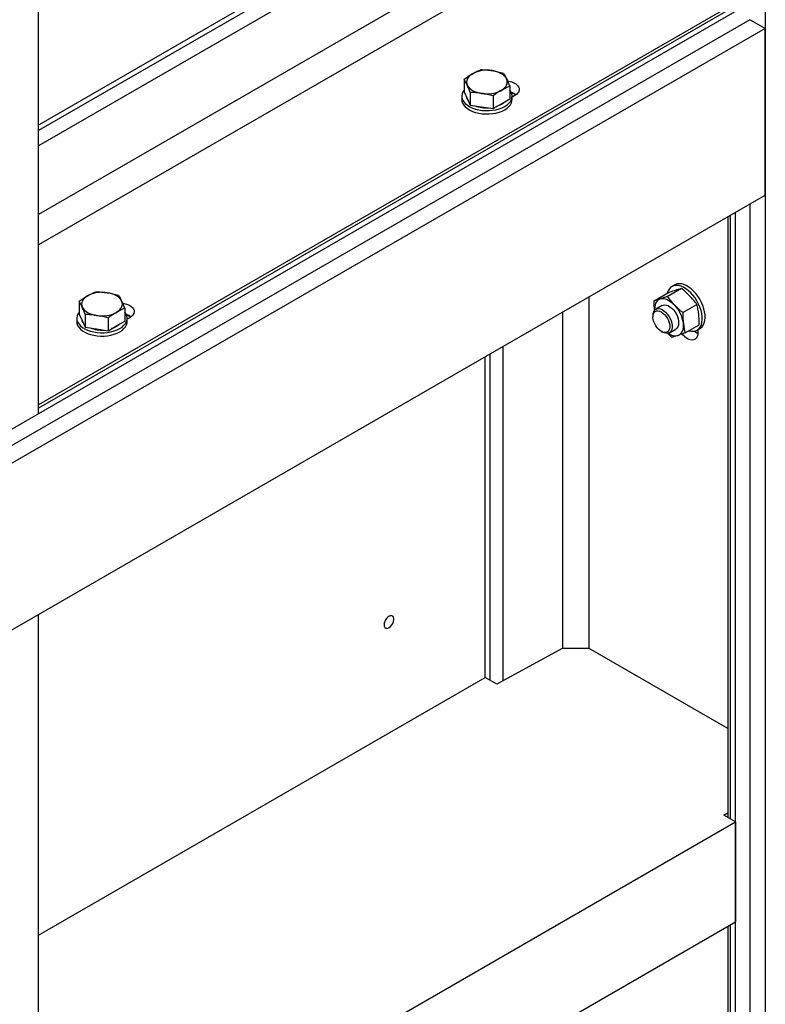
# Model space of a CAD drawing. Header units: millimetres. Extents: x 0 to 25230, y 0 to 17820.
# Tile 147 of 214: x 20274 to 20822, y 8801 to 9525. Entities that reach past the tile are written whole.
import ezdxf

# ---------------------------------------------------------------- set-up
doc = ezdxf.new("R2010")
doc.units = ezdxf.units.MM
doc.linetypes.add('SLD-Sólida', pattern=[0])
doc.layers.add('REFERÊNCIAS', color=9, linetype='SLD-Sólida')

msp = doc.modelspace()

# ---------------------------------------------------------------- linework, layer by layer
at = {"layer": 'REFERÊNCIAS', "linetype": 'SLD-Sólida', "lineweight": 25, "ltscale": 30}
for p, q in [((20821.95, 10473.6), (20821.95, 7388.79)), ((20287.91, 9235.36), (20287.91, 10165.31)), ((20681.21, 9659.33), (20287.91, 9432.28)), ((20616, 9637.03), (20287.91, 9447.62)), ((20619.56, 9634.98), (20287.91, 9443.52)), ((20682.64, 9609.79), (20287.91, 9381.92)), ((20692.37, 9592.94), (20287.91, 9359.44)), ((20810.63, 9537.12), (19332.05, 8683.55)), ((20794.69, 9534.39), (20287.91, 9241.83)), ((20796.3, 9532.95), (20287.91, 9239.46)), ((20810.63, 9525.06), (19332.05, 8671.49)), ((20821.95, 9518.53), (20810.63, 9525.06)), ((20821.95, 9518.53), (19332.05, 8658.43)), ((20821.95, 9396.05), (20821.95, 9518.53)), ((20600.69, 9481.31), (20600.69, 9471.94)), ((20634.15, 9476.13), (20634.15, 9466.76)), ((20598.92, 9468.84), (20598.92, 9466.39)), ((20600.69, 9471.94), (20602.93, 9467.11)), ((20605.17, 9471.65), (20605.17, 9462.28)), ((20621.9, 9469.06), (20621.9, 9459.69)), ((20637.92, 9469.25), (20635.92, 9468.09)), ((20635.92, 9466.39), (20635.92, 9468.84)), ((20602.93, 9467.11), (20605.17, 9462.28)), ((20605.17, 9462.28), (20613.54, 9460.98)), ((20621.9, 9459.69), (20628.02, 9463.23)), ((20628.02, 9463.23), (20634.15, 9466.76)), ((20613.54, 9460.98), (20621.9, 9459.69)), ((19332.05, 8535.95), (20821.95, 9396.05)), ((20810.63, 9389.52), (20810.63, 7395.32)), ((20800.03, 7389.29), (20800.03, 9383.4)), ((20794.42, 9380.16), (20794.42, 8938.53)), ((20796.47, 8937.35), (20796.47, 9381.34)), ((20740.31, 9318.4), (20750.75, 9324.42)), ((20749.95, 9321.56), (20760.39, 9327.58)), ((20755.42, 9330.09), (20753.3, 9328.86)), ((20317.84, 9318.03), (20317.84, 9308.66)), ((20692.55, 9062.66), (20692.55, 9321.35)), ((20351.31, 9312.85), (20351.31, 9303.48)), ((20673.08, 9062.66), (20673.08, 9310.11)), ((20746.24, 9314.97), (20741.47, 9312.21)), ((20761.32, 9309.73), (20771.75, 9315.75)), ((20316.08, 9305.56), (20316.08, 9303.11)), ((20317.84, 9308.66), (20320.09, 9303.83)), ((20320.09, 9303.83), (20322.33, 9299)), ((20322.33, 9308.37), (20322.33, 9299)), ((20339.06, 9305.78), (20339.06, 9296.41)), ((20345.18, 9299.94), (20351.31, 9303.48)), ((20355.08, 9305.97), (20353.08, 9304.81)), ((20353.08, 9303.11), (20353.08, 9305.56)), ((20739.39, 9307.64), (20739.39, 9306.61)), ((20322.33, 9299), (20330.69, 9297.7)), ((20330.69, 9297.7), (20339.06, 9296.41)), ((20339.06, 9296.41), (20345.18, 9299.94)), ((20745.58, 9295.9), (20746.46, 9295.39)), ((20751.46, 9294.89), (20756.24, 9297.65)), ((20763.04, 9294.73), (20773.48, 9300.75)), ((20771.8, 9296.82), (20773.92, 9298.04)), ((20772.45, 9297.19), (20772.45, 9294.97)), ((20629.47, 9039.12), (20629.47, 9284.93)), ((20616.18, 9041.43), (20616.18, 9277.26)), ((20619.74, 9039.38), (20619.74, 9279.31)), ((20287.91, 9235.36), (20224.27, 9198.62)), ((20288.08, 7093.75), (20288.08, 9087.86)), ((20672.76, 9062.66), (20624.68, 9036.52)), ((20692.55, 9062.66), (20672.76, 9062.66)), ((20794.42, 9003.85), (20692.55, 9062.66)), ((20288.08, 8852.02), (20616.18, 9041.43)), ((20624.68, 9036.52), (20616.18, 9041.43)), ((20791.53, 8940.21), (20794.42, 8941.98)), ((20800.03, 8935.3), (20791.53, 8940.21)), ((20288.08, 8639.76), (20800.03, 8935.3)), ((20800.03, 8935.3), (20800.03, 8861.81)), ((20288.08, 8566.27), (20800.03, 8861.81)), ((20794.42, 8858.57), (20794.42, 8399.62)), ((20796.47, 8398.43), (20796.47, 8859.76))]:
    msp.add_line(p, q, dxfattribs=at)
at = {"layer": 'REFERÊNCIAS', "linetype": 'SLD-Sólida', "lineweight": 25, "ltscale": 30, "flags": 128}
for points in [[(20606.81, 9485.35), (20605.52, 9484.5), (20604.43, 9483.56), (20603.56, 9482.54), (20602.93, 9481.47), (20602.55, 9480.36), (20602.42, 9479.23), (20602.55, 9478.1), (20602.93, 9476.99)], [(20631.91, 9481.47), (20631.28, 9482.54), (20630.41, 9483.56), (20629.32, 9484.5), (20628.02, 9485.35), (20626.55, 9486.1), (20624.92, 9486.73), (20623.16, 9487.23), (20621.3, 9487.59)], [(20602.93, 9476.99), (20603.56, 9475.91), (20604.43, 9474.9), (20605.52, 9473.96), (20606.81, 9473.1), (20608.29, 9472.36), (20609.92, 9471.73), (20611.68, 9471.23), (20613.54, 9470.86)], [(20628.02, 9473.1), (20629.32, 9473.96), (20630.41, 9474.9), (20631.28, 9475.91), (20631.91, 9476.99), (20632.29, 9478.1), (20632.42, 9479.23), (20632.29, 9480.36), (20631.91, 9481.47)], [(20632.62, 9479.93), (20633.64, 9479.76), (20635.5, 9479.29), (20637.17, 9478.62), (20638.61, 9477.8), (20639.76, 9476.83), (20640.58, 9475.76), (20641.04, 9474.62), (20641.13, 9473.45), (20640.85, 9472.29), (20640.21, 9471.17), (20639.22, 9470.15), (20637.92, 9469.25)], [(20600.69, 9473.4), (20600.65, 9473.35), (20599.73, 9471.96), (20599.15, 9470.51), (20598.92, 9469.03), (20599.06, 9467.54), (20599.55, 9466.08), (20600.39, 9464.67), (20601.56, 9463.34), (20603.04, 9462.12), (20604.8, 9461.03), (20606.81, 9460.09), (20609.02, 9459.33), (20611.39, 9458.74), (20613.89, 9458.36), (20616.45, 9458.18), (20619.03, 9458.2), (20621.58, 9458.44), (20624.05, 9458.87), (20626.39, 9459.5), (20628.55, 9460.31), (20630.5, 9461.29)], [(20630.5, 9461.29), (20632.19, 9462.41), (20633.6, 9463.66), (20634.69, 9465.01), (20635.44, 9466.44), (20635.85, 9467.91), (20635.89, 9469.4), (20635.58, 9470.88), (20634.91, 9472.32), (20634.15, 9473.4)], [(20598.92, 9466.39), (20599.06, 9465.09), (20599.55, 9463.63), (20600.39, 9462.22), (20601.56, 9460.89), (20603.04, 9459.67), (20604.8, 9458.58), (20606.81, 9457.64), (20609.02, 9456.88), (20611.39, 9456.29), (20613.89, 9455.91), (20616.45, 9455.73), (20619.03, 9455.75), (20621.58, 9455.99), (20624.05, 9456.42), (20626.39, 9457.05), (20628.55, 9457.86), (20630.5, 9458.84)], [(20628.02, 9462.72), (20626.28, 9461.86), (20624.56, 9461.23)], [(20630.61, 9464.72), (20629.52, 9463.72), (20628.02, 9462.72)], [(20630.5, 9458.84), (20632.19, 9459.96), (20633.6, 9461.21), (20634.69, 9462.56), (20635.44, 9463.99), (20635.85, 9465.46), (20635.92, 9466.39)], [(20773.92, 9298.04), (20774.31, 9298.29), (20775.45, 9299.28), (20776.38, 9300.56), (20777.08, 9302.11), (20777.53, 9303.88), (20777.74, 9305.86), (20777.69, 9307.99), (20777.39, 9310.24), (20776.85, 9312.57), (20776.06, 9314.92), (20775.05, 9317.26), (20773.85, 9319.54), (20772.46, 9321.71), (20770.92, 9323.73), (20769.26, 9325.56), (20767.51, 9327.17), (20765.7, 9328.53), (20763.88, 9329.6), (20762.07, 9330.37), (20760.31, 9330.82), (20758.64, 9330.95), (20757.08, 9330.75), (20755.67, 9330.22), (20755.42, 9330.09)], [(20349.06, 9318.19), (20348.43, 9319.26), (20347.57, 9320.28), (20346.48, 9321.22), (20345.18, 9322.07), (20343.71, 9322.82), (20342.08, 9323.45), (20340.32, 9323.95), (20338.46, 9324.31)], [(20750.47, 9325.6), (20749.89, 9323.94), (20749.88, 9323.92)], [(20765.81, 9296.33), (20766.04, 9296.27), (20767.76, 9295.98), (20769.38, 9296.01), (20770.87, 9296.38), (20772.19, 9297.06), (20773.33, 9298.06), (20774.26, 9299.34), (20774.96, 9300.88), (20775.41, 9302.66), (20775.62, 9304.63), (20775.57, 9306.76), (20775.27, 9309.02), (20774.72, 9311.34), (20773.94, 9313.7), (20772.93, 9316.04), (20771.72, 9318.32), (20770.34, 9320.49), (20768.8, 9322.51), (20767.14, 9324.34), (20765.39, 9325.95), (20763.58, 9327.3), (20761.76, 9328.38), (20759.95, 9329.15), (20758.19, 9329.6), (20756.52, 9329.73), (20754.96, 9329.52), (20753.55, 9329), (20752.32, 9328.16), (20751.28, 9327.02), (20750.47, 9325.6), (20750.47, 9325.6)], [(20323.97, 9322.07), (20322.67, 9321.22), (20321.58, 9320.28), (20320.72, 9319.26), (20320.09, 9318.19), (20319.7, 9317.08), (20319.58, 9315.95), (20319.7, 9314.82), (20320.09, 9313.7)], [(20345.18, 9309.82), (20346.48, 9310.67), (20347.57, 9311.62), (20348.43, 9312.63), (20349.06, 9313.7), (20349.45, 9314.82), (20349.58, 9315.95), (20349.45, 9317.08), (20349.06, 9318.19)], [(20349.78, 9316.64), (20350.8, 9316.48), (20352.66, 9316.01), (20354.33, 9315.34), (20355.77, 9314.51), (20356.91, 9313.55), (20357.73, 9312.48), (20358.2, 9311.33), (20358.29, 9310.16), (20358.01, 9309), (20357.37, 9307.89), (20356.38, 9306.87), (20355.08, 9305.97)], [(20744.69, 9319.73), (20743.66, 9319.25), (20742.76, 9318.56), (20742, 9317.66), (20741.4, 9316.56), (20740.96, 9315.29), (20740.71, 9313.86), (20740.63, 9312.3), (20740.66, 9311.56)], [(20744.69, 9319.73), (20745.84, 9319.97), (20747.08, 9319.98), (20748.39, 9319.75), (20749.74, 9319.3), (20751.13, 9318.62), (20752.51, 9317.73), (20753.88, 9316.65), (20755.19, 9315.39)], [(20317.84, 9310.12), (20317.81, 9310.07), (20316.88, 9308.68), (20316.3, 9307.23), (20316.08, 9305.75), (20316.21, 9304.26), (20316.71, 9302.8), (20317.55, 9301.39), (20318.72, 9300.06), (20320.2, 9298.84), (20321.96, 9297.75), (20323.96, 9296.81), (20326.18, 9296.04), (20328.55, 9295.46), (20331.05, 9295.08), (20333.61, 9294.89), (20336.19, 9294.92), (20338.74, 9295.15), (20341.2, 9295.59), (20343.54, 9296.22), (20345.71, 9297.03), (20347.66, 9298.01)], [(20320.09, 9313.7), (20320.72, 9312.63), (20321.58, 9311.62), (20322.67, 9310.67), (20323.97, 9309.82), (20325.44, 9309.08), (20327.08, 9308.45), (20328.83, 9307.95), (20330.69, 9307.58)], [(20347.66, 9298.01), (20349.35, 9299.13), (20350.76, 9300.38), (20351.85, 9301.73), (20352.6, 9303.16), (20353, 9304.63), (20353.05, 9306.12), (20352.74, 9307.6), (20352.07, 9309.04), (20351.31, 9310.12)], [(20741.06, 9310.53), (20742, 9310.94), (20743.09, 9311.02), (20744.28, 9310.78), (20745.53, 9310.22), (20746.78, 9309.36), (20747.97, 9308.25), (20749.07, 9306.93), (20750.03, 9305.44), (20750.8, 9303.86), (20751.36, 9302.24), (20751.69, 9300.66), (20751.76, 9299.17), (20751.58, 9297.85), (20751.16, 9296.73), (20750.51, 9295.87), (20749.65, 9295.31), (20748.63, 9295.07), (20747.48, 9295.15), (20746.26, 9295.55), (20745.01, 9296.26), (20743.78, 9297.25), (20742.62, 9298.47), (20741.59, 9299.89), (20740.72, 9301.43), (20740.05, 9303.04), (20739.6, 9304.64), (20739.4, 9306.19), (20739.46, 9307.6), (20739.76, 9308.83), (20740.3, 9309.82), (20741.06, 9310.53)], [(20741.3, 9312.11), (20742.31, 9312.56), (20743.46, 9312.68), (20744.73, 9312.47), (20746.06, 9311.94), (20747.4, 9311.11), (20748.71, 9310), (20749.94, 9308.66), (20751.04, 9307.13), (20751.98, 9305.48), (20752.72, 9303.76), (20753.23, 9302.03), (20753.5, 9300.35), (20753.51, 9298.79), (20753.27, 9297.4), (20752.78, 9296.24), (20752.07, 9295.34), (20751.15, 9294.73), (20750.06, 9294.45), (20748.84, 9294.49), (20747.54, 9294.86), (20746.46, 9295.39)], [(20746.24, 9314.97), (20746.87, 9315.25), (20748.01, 9315.44), (20749.26, 9315.29), (20750.58, 9314.82), (20751.92, 9314.04), (20753.24, 9312.98), (20754.49, 9311.69), (20755.62, 9310.19), (20756.59, 9308.56), (20757.37, 9306.84), (20757.92, 9305.11), (20758.24, 9303.42), (20758.3, 9301.83), (20758.11, 9300.41), (20757.67, 9299.2), (20756.99, 9298.24), (20756.24, 9297.65)], [(20316.08, 9303.11), (20316.21, 9301.81), (20316.71, 9300.35), (20317.55, 9298.94), (20318.72, 9297.61), (20320.2, 9296.39), (20321.96, 9295.3), (20323.96, 9294.36), (20326.18, 9293.59), (20328.55, 9293.01), (20331.05, 9292.63), (20333.61, 9292.44), (20336.19, 9292.47), (20338.74, 9292.7), (20341.2, 9293.14), (20343.54, 9293.77), (20345.71, 9294.58), (20347.66, 9295.56)], [(20347.66, 9295.56), (20349.35, 9296.68), (20350.76, 9297.93), (20351.85, 9299.28), (20352.6, 9300.71), (20353, 9302.18), (20353.08, 9303.11)], [(20757.78, 9292.89), (20758.82, 9293.36), (20759.72, 9294.06), (20760.48, 9294.96), (20761.08, 9296.06), (20761.51, 9297.33), (20761.77, 9298.76), (20761.84, 9300.31), (20761.74, 9301.97)], [(20345.18, 9299.44), (20343.44, 9298.57), (20341.72, 9297.95)], [(20347.76, 9301.44), (20346.68, 9300.44), (20345.18, 9299.44)], [(20772.45, 9294.97), (20772.32, 9293.4), (20771.93, 9292.03), (20771.29, 9290.92), (20770.42, 9290.09), (20769.36, 9289.59), (20768.14, 9289.42), (20766.8, 9289.59), (20765.39, 9290.1), (20763.96, 9290.93), (20762.54, 9292.05), (20761.21, 9293.42), (20760.81, 9293.89)], [(20772.42, 9294.19), (20771.01, 9295), (20769.67, 9296.06)], [(20771.74, 9294.54), (20771.02, 9295), (20769.68, 9296.06)], [(20541.86, 9080.18), (20542, 9079.14), (20542.39, 9078.32), (20543.01, 9077.8), (20543.81, 9077.61), (20544.74, 9077.76), (20545.72, 9078.25), (20546.68, 9079.04), (20547.55, 9080.06), (20548.27, 9081.25), (20548.78, 9082.52), (20549.04, 9083.76), (20549.04, 9084.89), (20548.78, 9085.83), (20548.27, 9086.51), (20547.55, 9086.87), (20546.68, 9086.89), (20545.72, 9086.56), (20544.74, 9085.92), (20543.81, 9085), (20543.01, 9083.89), (20542.39, 9082.65), (20542, 9081.38), (20541.86, 9080.18)]]:
    msp.add_lwpolyline(points, dxfattribs=at)
at = {"layer": 'REFERÊNCIAS', "linetype": 'SLD-Sólida', "lineweight": 25, "ltscale": 900}
for centre, radius, start, end in [((20617.39, 9464.9), 23.03, 80.2289, 117.35717), ((20617.44, 9493.55), 23.03, 260.2289, 297.35717), ((20632.04, 9460.34), 11.68, 54.44463, 73.73597), ((20631.8, 9459.41), 12.29, 56.5453, 72.51094), ((20608.55, 9469.14), 6.17, 189.86337, 219.93355), ((20617.27, 9483.65), 23.48, 249.25055, 273.16337), ((20334.55, 9301.62), 23.03, 80.2289, 117.35717), ((20334.6, 9330.27), 23.03, 260.2289, 297.35717), ((20744.53, 9308.09), 5.16, 128.8202, 185.06423), ((20737.7, 9298.55), 24.28, 8.10094, 43.90422), ((20325.71, 9305.86), 6.17, 189.86337, 219.93355), ((20349.2, 9297.06), 11.68, 54.44463, 73.73597), ((20348.96, 9296.12), 12.29, 56.5453, 72.51094), ((20334.42, 9320.37), 23.48, 249.25055, 273.16337), ((20755.89, 9301.55), 8.86, 232.5002, 282.33688)]:
    msp.add_arc(centre, radius, start, end, dxfattribs=at)
at = {"layer": 'REFERÊNCIAS', "linetype": 'SLD-Sólida', "lineweight": 25, "ltscale": 30}
for points, knots in [([(20600.69, 9481.31), (20601.7, 9482.04), (20603.74, 9483.5), (20605.78, 9484.73), (20606.81, 9485.35)], [0, 0, 0, 0, 0.498963, 1, 1, 1, 1]), ([(20606.81, 9485.35), (20608.34, 9486.18), (20610.39, 9487.29), (20612.42, 9488.16), (20612.93, 9488.38)], [0, 0, 0, 0, 0.748327, 1, 1, 1, 1]), ([(20612.93, 9488.38), (20614.32, 9488.31), (20617.1, 9488.17), (20619.9, 9487.78), (20621.3, 9487.59)], [0, 0, 0, 0, 0.498963, 1, 1, 1, 1]), ([(20621.3, 9487.59), (20622.7, 9487.35), (20625.49, 9486.87), (20628.27, 9486.15), (20629.67, 9485.79)], [0, 0, 0, 0, 0.498791, 1, 1, 1, 1]), ([(20629.67, 9485.79), (20630.04, 9485.13), (20630.78, 9483.82), (20631.53, 9482.25), (20631.91, 9481.47)], [0, 0, 0, 0, 0.498963, 1, 1, 1, 1]), ([(20602.93, 9476.99), (20602.55, 9477.77), (20601.81, 9479.33), (20601.06, 9480.65), (20600.69, 9481.31)], [0, 0, 0, 0, 0.498791, 1, 1, 1, 1]), ([(20605.17, 9471.65), (20604.8, 9472.59), (20604.05, 9474.49), (20603.3, 9476.15), (20602.93, 9476.99)], [0, 0, 0, 0, 0.498963, 1, 1, 1, 1]), ([(20634.15, 9476.13), (20633.64, 9475.91), (20631.61, 9475.04), (20629.56, 9473.93), (20628.02, 9473.1)], [0, 0, 0, 0, 0.2516731, 1, 1, 1, 1]), ([(20631.91, 9481.47), (20632.28, 9480.64), (20633.03, 9478.97), (20633.77, 9477.08), (20634.15, 9476.13)], [0, 0, 0, 0, 0.498791, 1, 1, 1, 1]), ([(20613.54, 9470.86), (20612.14, 9471.05), (20609.34, 9471.44), (20606.56, 9471.58), (20605.17, 9471.65)], [0, 0, 0, 0, 0.498791, 1, 1, 1, 1]), ([(20621.9, 9469.06), (20620.51, 9469.42), (20617.74, 9470.14), (20614.94, 9470.62), (20613.54, 9470.86)], [0, 0, 0, 0, 0.498963, 1, 1, 1, 1]), ([(20628.02, 9473.1), (20627, 9472.49), (20624.95, 9471.26), (20622.92, 9469.79), (20621.9, 9469.06)], [0, 0, 0, 0, 0.498791, 1, 1, 1, 1]), ([(20323.97, 9322.07), (20325.5, 9322.9), (20327.55, 9324.01), (20329.58, 9324.88), (20330.09, 9325.1)], [0, 0, 0, 0, 0.748327, 1, 1, 1, 1]), ([(20330.09, 9325.1), (20331.48, 9325.03), (20334.26, 9324.88), (20337.06, 9324.5), (20338.46, 9324.31)], [0, 0, 0, 0, 0.498963, 1, 1, 1, 1]), ([(20338.46, 9324.31), (20339.85, 9324.07), (20342.65, 9323.59), (20345.43, 9322.87), (20346.82, 9322.51)], [0, 0, 0, 0, 0.498791, 1, 1, 1, 1]), ([(20750.75, 9324.42), (20751.22, 9324.59), (20753.08, 9325.27), (20754.75, 9325.83), (20756.01, 9326.26)], [0, 0, 0, 0, 0.251673, 1, 1, 1, 1]), ([(20756.01, 9326.26), (20756.79, 9326.51), (20758.36, 9327.01), (20759.71, 9327.39), (20760.39, 9327.58)], [0, 0, 0, 0, 0.498791, 1, 1, 1, 1]), ([(20766.51, 9321.92), (20765.54, 9322.9), (20763.59, 9324.85), (20761.46, 9326.67), (20760.39, 9327.58)], [0, 0, 0, 0, 0.498791, 1, 1, 1, 1]), ([(20317.84, 9318.03), (20318.86, 9318.76), (20320.89, 9320.22), (20322.94, 9321.45), (20323.97, 9322.07)], [0, 0, 0, 0, 0.498963, 1, 1, 1, 1]), ([(20320.09, 9313.7), (20319.71, 9314.49), (20318.96, 9316.05), (20318.22, 9317.37), (20317.84, 9318.03)], [0, 0, 0, 0, 0.498791, 1, 1, 1, 1]), ([(20346.82, 9322.51), (20347.19, 9321.85), (20347.94, 9320.54), (20348.69, 9318.97), (20349.06, 9318.19)], [0, 0, 0, 0, 0.498963, 1, 1, 1, 1]), ([(20349.06, 9318.19), (20349.44, 9317.36), (20350.19, 9315.69), (20350.93, 9313.8), (20351.31, 9312.85)], [0, 0, 0, 0, 0.498791, 1, 1, 1, 1]), ([(20744.69, 9319.73), (20743.53, 9319.36), (20741.99, 9318.87), (20740.65, 9318.49), (20740.31, 9318.4)], [0, 0, 0, 0, 0.748327, 1, 1, 1, 1]), ([(20740.67, 9311.43), (20740.58, 9312.44), (20740.36, 9314.71), (20740.33, 9317.08), (20740.31, 9318.4)], [0, 0, 0, 0, 0.441317, 1, 1, 1, 1]), ([(20749.95, 9321.56), (20749.03, 9321.23), (20747.18, 9320.56), (20745.52, 9320), (20744.69, 9319.73)], [0, 0, 0, 0, 0.4989632, 1, 1, 1, 1]), ([(20749.95, 9321.56), (20750.77, 9320.51), (20752.41, 9318.4), (20754.26, 9316.39), (20755.19, 9315.39)], [0, 0, 0, 0, 0.498963, 1, 1, 1, 1]), ([(20771.75, 9315.75), (20770.93, 9316.8), (20769.3, 9318.91), (20767.44, 9320.92), (20766.51, 9321.92)], [0, 0, 0, 0, 0.498963, 1, 1, 1, 1]), ([(20322.33, 9308.37), (20321.96, 9309.31), (20321.21, 9311.2), (20320.46, 9312.87), (20320.09, 9313.7)], [0, 0, 0, 0, 0.498963, 1, 1, 1, 1]), ([(20345.18, 9309.82), (20344.16, 9309.21), (20342.11, 9307.98), (20340.08, 9306.51), (20339.06, 9305.78)], [0, 0, 0, 0, 0.498791, 1, 1, 1, 1]), ([(20351.31, 9312.85), (20350.79, 9312.63), (20348.76, 9311.76), (20346.71, 9310.65), (20345.18, 9309.82)], [0, 0, 0, 0, 0.251673, 1, 1, 1, 1]), ([(20755.19, 9315.39), (20756.16, 9314.41), (20758.11, 9312.46), (20760.24, 9310.64), (20761.32, 9309.73)], [0, 0, 0, 0, 0.498791, 1, 1, 1, 1]), ([(20761.32, 9309.73), (20761.33, 9308.41), (20761.37, 9305.78), (20761.62, 9303.24), (20761.74, 9301.97)], [0, 0, 0, 0, 0.498963, 1, 1, 1, 1]), ([(20773.05, 9308.5), (20772.89, 9309.74), (20772.55, 9312.23), (20772.02, 9314.57), (20771.75, 9315.75)], [0, 0, 0, 0, 0.498791, 1, 1, 1, 1]), ([(20330.69, 9307.58), (20329.3, 9307.77), (20326.5, 9308.16), (20323.72, 9308.3), (20322.33, 9308.37)], [0, 0, 0, 0, 0.498791, 1, 1, 1, 1]), ([(20339.06, 9305.78), (20337.67, 9306.14), (20334.89, 9306.86), (20332.09, 9307.34), (20330.69, 9307.58)], [0, 0, 0, 0, 0.498963, 1, 1, 1, 1]), ([(20761.74, 9301.97), (20761.9, 9300.73), (20762.24, 9298.25), (20762.77, 9295.9), (20763.04, 9294.73)], [0, 0, 0, 0, 0.498791, 1, 1, 1, 1]), ([(20773.48, 9300.75), (20773.46, 9302.07), (20773.42, 9304.7), (20773.18, 9307.23), (20773.05, 9308.5)], [0, 0, 0, 0, 0.498963, 1, 1, 1, 1]), ([(20763.04, 9294.73), (20762.12, 9294.39), (20760.27, 9293.72), (20758.61, 9293.17), (20757.78, 9292.89)], [0, 0, 0, 0, 0.498963, 1, 1, 1, 1]), ([(20753.4, 9291.56), (20752.32, 9292.46), (20751.17, 9293.43), (20750.11, 9294.46), (20750.05, 9294.53)], [0, 0, 0, 0, 0.934869, 1, 1, 1, 1]), ([(20757.78, 9292.89), (20756.62, 9292.52), (20755.08, 9292.03), (20753.74, 9291.66), (20753.4, 9291.56)], [0, 0, 0, 0, 0.748327, 1, 1, 1, 1])]:
    msp.add_open_spline(points, degree=3, knots=knots, dxfattribs=at)

doc.saveas('drawing.dxf')
